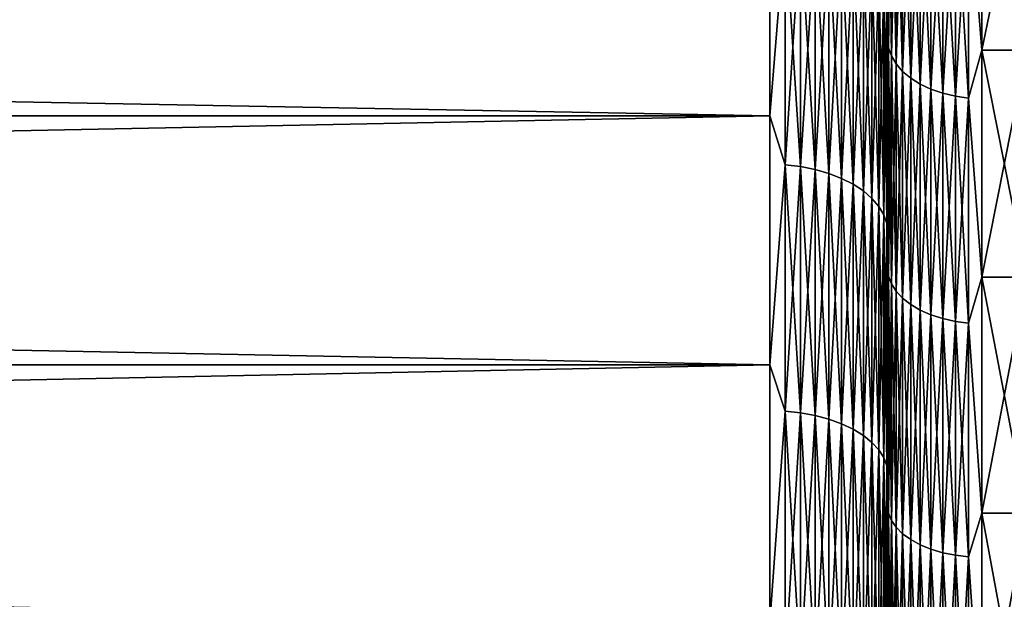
# Model space of a CAD drawing. Header units: metres. Extents: x -2 to 102, y -85 to 102.
# Tile 137 of 256: x 61.2 to 65.38, y 12.35 to 14.81. Entities that reach past the tile are written whole.
import ezdxf

# ---------------------------------------------------------------- set-up
doc = ezdxf.new("R2010")
doc.units = ezdxf.units.M
doc.layers.add('solid_21064300', color=7, linetype='CONTINUOUS')

msp = doc.modelspace()

# ---------------------------------------------------------------- linework, layer by layer
at = {"layer": 'solid_21064300'}
for points in [[(64.883995, 15.619905, -17.347662), (64.883995, 14.690593, -18.141371), (64.879997, 14.928627, -18.019253)], [(64.883995, 14.690593, 18.141371), (64.883995, 15.619905, 17.347662), (64.879997, 14.928626, 18.019255)], [(64.896072, 14.655453, -18.097977), (64.883995, 14.690593, -18.141371), (64.883995, 15.619905, -17.347662)], [(64.896072, 15.582543, -17.306168), (64.896072, 14.655453, -18.097977), (64.883995, 15.619905, -17.347662)], [(64.896072, 15.582543, 17.306168), (64.883995, 15.619905, 17.347662), (64.883995, 14.690593, 18.141371)], [(65.223076, 15.392728, 17.095356), (65.279999, 14.679616, 17.706182), (65.279999, 15.601172, 16.899805)], [(65.223076, 15.392728, -17.095356), (65.279999, 15.601172, -16.899805), (65.279999, 14.679616, -17.706182)], [(65.279999, 15.601172, -16.899805), (65.470001, 15.601027, -16.899923), (65.470001, 14.679672, -17.706108)], [(65.279999, 14.679616, -17.706182), (65.279999, 15.601172, -16.899805), (65.470001, 14.679672, -17.706108)], [(65.279999, 15.601172, 16.899805), (65.279999, 14.679616, 17.706182), (65.470001, 15.601027, 16.899923)], [(65.279999, 14.679616, 17.706182), (65.470001, 14.679672, 17.706108), (65.470001, 15.601027, 16.899923)], [(64.896072, 14.655453, 18.097977), (64.896072, 15.582543, 17.306168), (64.883995, 14.690593, 18.141371)], [(64.915977, 14.621755, -18.056362), (64.896072, 14.655453, -18.097977), (64.896072, 15.582543, -17.306168)], [(64.915977, 15.546713, -17.266375), (64.915977, 14.621755, -18.056362), (64.896072, 15.582543, -17.306168)], [(64.915977, 15.546713, 17.266375), (64.896072, 15.582543, 17.306168), (64.896072, 14.655453, 18.097977)], [(64.915977, 14.621755, 18.056362), (64.915977, 15.546713, 17.266375), (64.896072, 14.655453, 18.097977)], [(64.943314, 14.590184, -18.017376), (64.915977, 14.621755, -18.056362), (64.915977, 15.546713, -17.266375)], [(64.943314, 15.513145, -17.229094), (64.943314, 14.590184, -18.017376), (64.915977, 15.546713, -17.266375)], [(64.943314, 15.513145, 17.229094), (64.915977, 15.546713, 17.266375), (64.915977, 14.621755, 18.056362)], [(64.943314, 14.590184, 18.017376), (64.943314, 15.513145, 17.229094), (64.915977, 14.621755, 18.056362)], [(64.977516, 14.561386, -17.981813), (64.943314, 14.590184, -18.017376), (64.943314, 15.513145, -17.229094)], [(64.977516, 15.482526, -17.195087), (64.977516, 14.561386, -17.981813), (64.943314, 15.513145, -17.229094)], [(64.977516, 15.482526, 17.195087), (64.943314, 15.513145, 17.229094), (64.943314, 14.590184, 18.017376)], [(64.977516, 14.561386, 17.981813), (64.977516, 15.482526, 17.195087), (64.943314, 14.590184, 18.017376)], [(65.017883, 14.535948, -17.950401), (64.977516, 14.561386, -17.981813), (64.977516, 15.482526, -17.195087)], [(65.017883, 15.455479, -17.165047), (65.017883, 14.535948, -17.950401), (64.977516, 15.482526, -17.195087)], [(65.017883, 15.455479, 17.165047), (64.977516, 15.482526, 17.195087), (64.977516, 14.561386, 17.981813)], [(65.017883, 14.535948, 17.950401), (65.017883, 15.455479, 17.165047), (64.977516, 14.561386, 17.981813)], [(65.063599, 14.514388, -17.923777), (65.017883, 14.535948, -17.950401), (65.017883, 15.455479, -17.165047)], [(65.063599, 15.432555, -17.139589), (65.063599, 14.514388, -17.923777), (65.017883, 15.455479, -17.165047)], [(65.063599, 15.432555, 17.139589), (65.017883, 15.455479, 17.165047), (65.017883, 14.535948, 17.950401)], [(65.063599, 14.514388, 17.923777), (65.063599, 15.432555, 17.139589), (65.017883, 14.535948, 17.950401)], [(65.113731, 14.497147, -17.902485), (65.063599, 14.514388, -17.923777), (65.063599, 15.432555, -17.139589)], [(65.113731, 15.414223, -17.119228), (65.113731, 14.497147, -17.902485), (65.063599, 15.432555, -17.139589)], [(65.113731, 15.414223, 17.119228), (65.063599, 15.432555, 17.139589), (65.063599, 14.514388, 17.923777)], [(10.5, 15.418452, -19.03997), (64.379997, 15.418349, -19.040075), (64.379997, 14.400739, -19.820917)], [(10.5, 14.400739, -19.820917), (10.5, 15.418452, -19.03997), (64.379997, 14.400739, -19.820917)], [(10.5, 15.418452, 19.03997), (10.5, 14.400739, 19.820917), (64.379997, 15.418349, 19.040075)], [(10.5, 14.400739, 19.820917), (64.379997, 14.400739, 19.820917), (64.379997, 15.418349, 19.040075)], [(64.445267, 15.202277, -19.207581), (64.379997, 14.400739, -19.820917), (64.379997, 15.418349, -19.040075)], [(64.445267, 15.202277, 19.207581), (64.379997, 15.418349, 19.040075), (64.379997, 14.400739, 19.820917)], [(65.113731, 14.497147, 17.902485), (65.113731, 15.414223, 17.119228), (65.063599, 14.514388, 17.923777)], [(65.167252, 14.484576, -17.886961), (65.113731, 14.497147, -17.902485), (65.113731, 15.414223, -17.119228)], [(65.167252, 15.400857, -17.104383), (65.167252, 14.484576, -17.886961), (65.113731, 15.414223, -17.119228)], [(65.167252, 15.400857, 17.104383), (65.113731, 15.414223, 17.119228), (65.113731, 14.497147, 17.902485)], [(65.167252, 14.484576, 17.886961), (65.167252, 15.400857, 17.104383), (65.113731, 14.497147, 17.902485)], [(65.223076, 14.476932, -17.877522), (65.167252, 14.484576, -17.886961), (65.167252, 15.400857, -17.104383)], [(65.223076, 15.392728, -17.095356), (65.223076, 14.476932, -17.877522), (65.167252, 15.400857, -17.104383)], [(65.223076, 15.392728, 17.095356), (65.167252, 15.400857, 17.104383), (65.167252, 14.484576, 17.886961)], [(65.223076, 14.476932, 17.877522), (65.223076, 15.392728, 17.095356), (65.167252, 14.484576, 17.886961)], [(65.223076, 14.476932, 17.877522), (65.279999, 14.679616, 17.706182), (65.223076, 15.392728, 17.095356)], [(65.223076, 15.392728, -17.095356), (65.279999, 14.679616, -17.706182), (65.223076, 14.476932, -17.877522)], [(64.445267, 15.202277, -19.207581), (64.445267, 14.193338, -19.964708), (64.379997, 14.400739, -19.820917)], [(64.445267, 14.193338, 19.964708), (64.445267, 15.202277, 19.207581), (64.379997, 14.400739, 19.820917)], [(64.509476, 14.185935, -19.954294), (64.445267, 14.193338, -19.964708), (64.445267, 15.202277, -19.207581)], [(64.509476, 15.194348, -19.197563), (64.509476, 14.185935, -19.954294), (64.445267, 15.202277, -19.207581)], [(64.509476, 15.194348, 19.197563), (64.445267, 15.202277, 19.207581), (64.445267, 14.193338, 19.964708)], [(64.509476, 14.185935, 19.954294), (64.509476, 15.194348, 19.197563), (64.445267, 14.193338, 19.964708)], [(64.571465, 14.173735, -19.937134), (64.509476, 14.185935, -19.954294), (64.509476, 15.194348, -19.197563)], [(64.571465, 15.181281, -19.181051), (64.571465, 14.173735, -19.937134), (64.509476, 15.194348, -19.197563)], [(64.571465, 15.181281, 19.181051), (64.509476, 15.194348, 19.197563), (64.509476, 14.185935, 19.954294)], [(64.571465, 14.173735, 19.937134), (64.571465, 15.181281, 19.181051), (64.509476, 14.185935, 19.954294)], [(64.630173, 14.156946, -19.913517), (64.571465, 14.173735, -19.937134), (64.571465, 15.181281, -19.181051)], [(64.630173, 15.163299, -19.158333), (64.630173, 14.156946, -19.913517), (64.571465, 15.181281, -19.181051)], [(64.630173, 15.163299, 19.158333), (64.571465, 15.181281, 19.181051), (64.571465, 14.173735, 19.937134)], [(64.630173, 14.156946, 19.913517), (64.630173, 15.163299, 19.158333), (64.571465, 14.173735, 19.937134)], [(64.684586, 14.135857, -19.883852), (64.630173, 14.156946, -19.913517), (64.630173, 15.163299, -19.158333)], [(64.684586, 15.14071, -19.129793), (64.684586, 14.135857, -19.883852), (64.630173, 15.163299, -19.158333)], [(64.684586, 15.14071, 19.129793), (64.630173, 15.163299, 19.158333), (64.630173, 14.156946, 19.913517)], [(64.684586, 14.135857, 19.883852), (64.684586, 15.14071, 19.129793), (64.630173, 14.156946, 19.913517)], [(64.733788, 14.110828, -19.848648), (64.684586, 14.135857, -19.883852), (64.684586, 15.14071, -19.129793)], [(64.733788, 15.113902, -19.095922), (64.733788, 14.110828, -19.848648), (64.684586, 15.14071, -19.129793)], [(64.733788, 15.113902, 19.095922), (64.684586, 15.14071, 19.129793), (64.684586, 14.135857, 19.883852)], [(64.733788, 14.110828, 19.848648), (64.733788, 15.113902, 19.095922), (64.684586, 14.135857, 19.883852)], [(64.776917, 14.082291, -19.808504), (64.733788, 14.110828, -19.848648), (64.733788, 15.113902, -19.095922)], [(64.776917, 15.083336, -19.057302), (64.776917, 14.082291, -19.808504), (64.733788, 15.113902, -19.095922)], [(64.776917, 15.083336, 19.057302), (64.733788, 15.113902, 19.095922), (64.733788, 14.110828, 19.848648)], [(64.875809, 14.934728, 18.869541), (64.879997, 14.099415, 19.421804), (64.879997, 15.096893, 18.656923)], [(64.875809, 14.934728, -18.869541), (64.879997, 15.096893, -18.656923), (64.879997, 14.099416, -19.421804)], [(64.879997, 14.928626, 18.019255), (64.879997, 15.096893, 18.656923), (64.879997, 14.099415, 19.421804)], [(64.879997, 14.928627, -18.019253), (64.879997, 14.099416, -19.421804), (64.879997, 15.096893, -18.656923)], [(64.776917, 14.082291, 19.808504), (64.776917, 15.083336, 19.057302), (64.733788, 14.110828, 19.848648)], [(64.81324, 14.050732, -19.764114), (64.776917, 14.082291, -19.808504), (64.776917, 15.083336, -19.057302)], [(64.81324, 15.049534, -19.014595), (64.81324, 14.050732, -19.764114), (64.776917, 15.083336, -19.057302)], [(64.81324, 15.049534, 19.014595), (64.776917, 15.083336, 19.057302), (64.776917, 14.082291, 19.808504)], [(64.81324, 14.050732, 19.764114), (64.81324, 15.049534, 19.014595), (64.776917, 14.082291, 19.808504)], [(64.84214, 14.016693, -19.716234), (64.81324, 14.050732, -19.764114), (64.81324, 15.049534, -19.014595)], [(64.84214, 15.013076, -18.968531), (64.84214, 14.016693, -19.716234), (64.81324, 15.049534, -19.014595)], [(64.84214, 15.013076, 18.968531), (64.81324, 15.049534, 19.014595), (64.81324, 14.050732, 19.764114)], [(64.84214, 14.016693, 19.716234), (64.84214, 15.013076, 18.968531), (64.81324, 14.050732, 19.764114)], [(64.863113, 13.98076, -19.665689), (64.84214, 14.016693, -19.716234), (64.84214, 15.013076, -18.968531)], [(64.863113, 14.974587, -18.919901), (64.863113, 13.98076, -19.665689), (64.84214, 15.013076, -18.968531)], [(64.863113, 14.974587, 18.919901), (64.84214, 15.013076, 18.968531), (64.84214, 14.016693, 19.716234)], [(64.863113, 13.98076, 19.665689), (64.863113, 14.974587, 18.919901), (64.84214, 14.016693, 19.716234)], [(64.875809, 13.943545, -19.613342), (64.863113, 13.98076, -19.665689), (64.863113, 14.974587, -18.919901)], [(64.875809, 14.934728, -18.869541), (64.875809, 13.943545, -19.613342), (64.863113, 14.974587, -18.919901)], [(64.875809, 14.934728, 18.869541), (64.863113, 14.974587, 18.919901), (64.863113, 13.98076, 19.665689)], [(64.875809, 13.943545, 19.613342), (64.875809, 14.934728, 18.869541), (64.863113, 13.98076, 19.665689)], [(64.875809, 13.943545, 19.613342), (64.879997, 14.099415, 19.421804), (64.875809, 14.934728, 18.869541)], [(64.875809, 14.934728, -18.869541), (64.879997, 14.099416, -19.421804), (64.875809, 13.943545, -19.613342)], [(64.879997, 14.928627, -18.019253), (64.879997, 13.947654, -18.788897), (64.879997, 14.099416, -19.421804)], [(64.883995, 14.690593, -18.141371), (64.879997, 13.947654, -18.788897), (64.879997, 14.928627, -18.019253)], [(64.879997, 13.947654, 18.788897), (64.879997, 14.928626, 18.019255), (64.879997, 14.099415, 19.421804)], [(64.883995, 14.690593, 18.141371), (64.879997, 14.928626, 18.019255), (64.879997, 13.947654, 18.788897)], [(64.883995, 14.690593, -18.141371), (64.883995, 13.721014, -18.885355), (64.879997, 13.947654, -18.788897)], [(64.883995, 13.721014, 18.885355), (64.883995, 14.690593, 18.141371), (64.879997, 13.947654, 18.788897)], [(64.896072, 13.688193, -18.840181), (64.883995, 13.721014, -18.885355), (64.883995, 14.690593, -18.141371)], [(64.896072, 14.655453, -18.097977), (64.896072, 13.688193, -18.840181), (64.883995, 14.690593, -18.141371)], [(64.896072, 14.655453, 18.097977), (64.883995, 14.690593, 18.141371), (64.883995, 13.721014, 18.885355)], [(65.223076, 14.476932, 17.877522), (65.279999, 13.716449, 18.462368), (65.279999, 14.679616, 17.706182)], [(65.223076, 14.476932, -17.877522), (65.279999, 14.679616, -17.706182), (65.279999, 13.716449, -18.462368)], [(65.279999, 14.679616, -17.706182), (65.470001, 14.679672, -17.706108), (65.470001, 13.716537, -18.462301)], [(65.279999, 13.716449, 18.462368), (65.470001, 13.716537, 18.462301), (65.470001, 14.679672, 17.706108)], [(65.279999, 14.679616, 17.706182), (65.279999, 13.716449, 18.462368), (65.470001, 14.679672, 17.706108)], [(65.279999, 13.716449, -18.462368), (65.279999, 14.679616, -17.706182), (65.470001, 13.716537, -18.462301)], [(64.896072, 13.688193, 18.840181), (64.896072, 14.655453, 18.097977), (64.883995, 13.721014, 18.885355)], [(64.915977, 13.656719, -18.796862), (64.896072, 13.688193, -18.840181), (64.896072, 14.655453, -18.097977)], [(64.915977, 14.621755, -18.056362), (64.915977, 13.656719, -18.796862), (64.896072, 14.655453, -18.097977)], [(64.915977, 14.621755, 18.056362), (64.896072, 14.655453, 18.097977), (64.896072, 13.688193, 18.840181)], [(64.915977, 13.656719, 18.796862), (64.915977, 14.621755, 18.056362), (64.896072, 13.688193, 18.840181)], [(64.943314, 13.627233, -18.756275), (64.915977, 13.656719, -18.796862), (64.915977, 14.621755, -18.056362)], [(64.943314, 14.590184, -18.017376), (64.943314, 13.627233, -18.756275), (64.915977, 14.621755, -18.056362)], [(64.943314, 14.590184, 18.017376), (64.915977, 14.621755, 18.056362), (64.915977, 13.656719, 18.796862)], [(64.943314, 13.627233, 18.756275), (64.943314, 14.590184, 18.017376), (64.915977, 13.656719, 18.796862)], [(64.977516, 13.600335, -18.719255), (64.943314, 13.627233, -18.756275), (64.943314, 14.590184, -18.017376)], [(64.977516, 14.561386, -17.981813), (64.977516, 13.600335, -18.719255), (64.943314, 14.590184, -18.017376)], [(64.977516, 14.561386, 17.981813), (64.943314, 14.590184, 18.017376), (64.943314, 13.627233, 18.756275)], [(64.977516, 13.600335, 18.719255), (64.977516, 14.561386, 17.981813), (64.943314, 13.627233, 18.756275)], [(65.017883, 13.576575, -18.686554), (64.977516, 13.600335, -18.719255), (64.977516, 14.561386, -17.981813)], [(65.017883, 14.535948, -17.950401), (65.017883, 13.576575, -18.686554), (64.977516, 14.561386, -17.981813)], [(65.017883, 14.535948, 17.950401), (64.977516, 14.561386, 17.981813), (64.977516, 13.600335, 18.719255)], [(65.017883, 13.576575, 18.686554), (65.017883, 14.535948, 17.950401), (64.977516, 13.600335, 18.719255)], [(65.063599, 13.556438, -18.658836), (65.017883, 13.576575, -18.686554), (65.017883, 14.535948, -17.950401)], [(65.063599, 14.514388, -17.923777), (65.063599, 13.556438, -18.658836), (65.017883, 14.535948, -17.950401)], [(65.063599, 14.514388, 17.923777), (65.017883, 14.535948, 17.950401), (65.017883, 13.576575, 18.686554)], [(65.063599, 13.556438, 18.658836), (65.063599, 14.514388, 17.923777), (65.017883, 13.576575, 18.686554)], [(65.113731, 13.540336, -18.636673), (65.063599, 13.556438, -18.658836), (65.063599, 14.514388, -17.923777)], [(65.113731, 14.497147, -17.902485), (65.113731, 13.540336, -18.636673), (65.063599, 14.514388, -17.923777)], [(65.113731, 14.497147, 17.902485), (65.063599, 14.514388, 17.923777), (65.063599, 13.556438, 18.658836)], [(65.113731, 13.540336, 18.636673), (65.113731, 14.497147, 17.902485), (65.063599, 13.556438, 18.658836)], [(65.167252, 13.528594, -18.620512), (65.113731, 13.540336, -18.636673), (65.113731, 14.497147, -17.902485)], [(65.167252, 14.484576, -17.886961), (65.167252, 13.528594, -18.620512), (65.113731, 14.497147, -17.902485)], [(65.167252, 14.484576, 17.886961), (65.113731, 14.497147, 17.902485), (65.113731, 13.540336, 18.636673)], [(65.167252, 13.528594, 18.620512), (65.167252, 14.484576, 17.886961), (65.113731, 13.540336, 18.636673)], [(65.223076, 13.521454, -18.610685), (65.167252, 13.528594, -18.620512), (65.167252, 14.484576, -17.886961)], [(65.223076, 14.476932, -17.877522), (65.223076, 13.521454, -18.610685), (65.167252, 14.484576, -17.886961)], [(65.223076, 14.476932, 17.877522), (65.167252, 14.484576, 17.886961), (65.167252, 13.528594, 18.620512)], [(65.223076, 13.521454, 18.610685), (65.223076, 14.476932, 17.877522), (65.167252, 13.528594, 18.620512)], [(65.223076, 13.521454, 18.610685), (65.279999, 13.716449, 18.462368), (65.223076, 14.476932, 17.877522)], [(65.223076, 14.476932, -17.877522), (65.279999, 13.716449, -18.462368), (65.223076, 13.521454, -18.610685)], [(10.5, 14.400739, -19.820917), (64.379997, 14.400739, -19.820917), (64.379997, 13.343657, -20.547428)], [(10.5, 13.343524, -20.547495), (10.5, 14.400739, -19.820917), (64.379997, 13.343657, -20.547428)], [(10.5, 13.343524, 20.547495), (64.379997, 13.343657, 20.547428), (64.379997, 14.400739, 19.820917)], [(10.5, 14.400739, 19.820917), (10.5, 13.343524, 20.547495), (64.379997, 14.400739, 19.820917)], [(64.445267, 14.193338, -19.964708), (64.379997, 13.343657, -20.547428), (64.379997, 14.400739, -19.820917)], [(64.445267, 14.193338, 19.964708), (64.379997, 14.400739, 19.820917), (64.379997, 13.343657, 20.547428)], [(64.445267, 14.193338, -19.964708), (64.445267, 13.146761, -20.668892), (64.379997, 13.343657, -20.547428)], [(64.445267, 13.146761, 20.668892), (64.445267, 14.193338, 19.964708), (64.379997, 13.343657, 20.547428)], [(64.509476, 13.139904, -20.658112), (64.445267, 13.146761, -20.668892), (64.445267, 14.193338, -19.964708)], [(64.509476, 14.185935, -19.954294), (64.509476, 13.139904, -20.658112), (64.445267, 14.193338, -19.964708)], [(64.509476, 14.185935, 19.954294), (64.445267, 14.193338, 19.964708), (64.445267, 13.146761, 20.668892)], [(64.509476, 13.139904, 20.658112), (64.509476, 14.185935, 19.954294), (64.445267, 13.146761, 20.668892)], [(64.571465, 13.128603, -20.640345), (64.509476, 13.139904, -20.658112), (64.509476, 14.185935, -19.954294)], [(64.571465, 14.173735, -19.937134), (64.571465, 13.128603, -20.640345), (64.509476, 14.185935, -19.954294)], [(64.571465, 14.173735, 19.937134), (64.509476, 14.185935, 19.954294), (64.509476, 13.139904, 20.658112)], [(64.571465, 13.128603, 20.640345), (64.571465, 14.173735, 19.937134), (64.509476, 13.139904, 20.658112)], [(64.630173, 13.113052, -20.615896), (64.571465, 13.128603, -20.640345), (64.571465, 14.173735, -19.937134)], [(64.630173, 14.156946, -19.913517), (64.630173, 13.113052, -20.615896), (64.571465, 14.173735, -19.937134)], [(64.630173, 14.156946, 19.913517), (64.571465, 14.173735, 19.937134), (64.571465, 13.128603, 20.640345)], [(64.630173, 13.113052, 20.615896), (64.630173, 14.156946, 19.913517), (64.571465, 13.128603, 20.640345)], [(64.684586, 13.093518, -20.585184), (64.630173, 13.113052, -20.615896), (64.630173, 14.156946, -19.913517)], [(64.684586, 14.135857, -19.883852), (64.684586, 13.093518, -20.585184), (64.630173, 14.156946, -19.913517)], [(64.684586, 14.135857, 19.883852), (64.630173, 14.156946, 19.913517), (64.630173, 13.113052, 20.615896)], [(64.684586, 13.093518, 20.585184), (64.684586, 14.135857, 19.883852), (64.630173, 13.113052, 20.615896)], [(64.733788, 13.070335, -20.548738), (64.684586, 13.093518, -20.585184), (64.684586, 14.135857, -19.883852)], [(64.733788, 14.110828, -19.848648), (64.733788, 13.070335, -20.548738), (64.684586, 14.135857, -19.883852)], [(64.733788, 14.110828, 19.848648), (64.684586, 14.135857, 19.883852), (64.684586, 13.093518, 20.585184)], [(64.733788, 13.070335, 20.548738), (64.733788, 14.110828, 19.848648), (64.684586, 13.093518, 20.585184)], [(64.776917, 13.043901, -20.507179), (64.733788, 13.070335, -20.548738), (64.733788, 14.110828, -19.848648)], [(64.776917, 14.082291, -19.808504), (64.776917, 13.043901, -20.507179), (64.733788, 14.110828, -19.848648)], [(64.776917, 14.082291, 19.808504), (64.733788, 14.110828, 19.848648), (64.733788, 13.070335, 20.548738)], [(64.875809, 13.943545, -19.613342), (64.879997, 14.099416, -19.421804), (64.879997, 13.063002, -20.13341)], [(64.875809, 13.943545, 19.613342), (64.879997, 13.063002, 20.133411), (64.879997, 14.099415, 19.421804)], [(64.879997, 13.947654, -18.788897), (64.879997, 13.063002, -20.13341), (64.879997, 14.099416, -19.421804)], [(64.879997, 13.947654, 18.788897), (64.879997, 14.099415, 19.421804), (64.879997, 13.063002, 20.133411)], [(64.776917, 13.043901, 20.507179), (64.776917, 14.082291, 19.808504), (64.733788, 13.070335, 20.548738)], [(64.81324, 13.014669, -20.461222), (64.776917, 13.043901, -20.507179), (64.776917, 14.082291, -19.808504)], [(64.81324, 14.050732, -19.764114), (64.81324, 13.014669, -20.461222), (64.776917, 14.082291, -19.808504)], [(64.81324, 14.050732, 19.764114), (64.776917, 14.082291, 19.808504), (64.776917, 13.043901, 20.507179)], [(64.81324, 13.014669, 20.461222), (64.81324, 14.050732, 19.764114), (64.776917, 13.043901, 20.507179)], [(64.84214, 12.983141, -20.411655), (64.81324, 13.014669, -20.461222), (64.81324, 14.050732, -19.764114)], [(64.84214, 14.016693, -19.716234), (64.84214, 12.983141, -20.411655), (64.81324, 14.050732, -19.764114)], [(64.84214, 14.016693, 19.716234), (64.81324, 14.050732, 19.764114), (64.81324, 13.014669, 20.461222)], [(64.84214, 12.983141, 20.411655), (64.84214, 14.016693, 19.716234), (64.81324, 13.014669, 20.461222)], [(64.863113, 12.949857, -20.359325), (64.84214, 12.983141, -20.411655), (64.84214, 14.016693, -19.716234)], [(64.863113, 13.98076, -19.665689), (64.863113, 12.949857, -20.359325), (64.84214, 14.016693, -19.716234)], [(64.863113, 13.98076, 19.665689), (64.84214, 14.016693, 19.716234), (64.84214, 12.983141, 20.411655)], [(64.863113, 12.949857, 20.359325), (64.863113, 13.98076, 19.665689), (64.84214, 12.983141, 20.411655)], [(64.875809, 12.915387, -20.305134), (64.863113, 12.949857, -20.359325), (64.863113, 13.98076, -19.665689)], [(64.875809, 13.943545, -19.613342), (64.875809, 12.915387, -20.305134), (64.863113, 13.98076, -19.665689)], [(64.875809, 13.943545, 19.613342), (64.863113, 13.98076, 19.665689), (64.863113, 12.949857, 20.359325)], [(64.875809, 12.915387, 20.305134), (64.875809, 13.943545, 19.613342), (64.863113, 12.949857, 20.359325)], [(64.875809, 12.915387, 20.305134), (64.879997, 13.063002, 20.133411), (64.875809, 13.943545, 19.613342)], [(64.875809, 13.943545, -19.613342), (64.879997, 13.063002, -20.13341), (64.875809, 12.915387, -20.305134)], [(64.879997, 12.927758, 19.504608), (64.879997, 13.947654, 18.788897), (64.879997, 13.063002, 20.133411)], [(64.879997, 13.947654, -18.788897), (64.879997, 12.927758, -19.504608), (64.879997, 13.063002, -20.13341)], [(64.883995, 13.721014, -18.885355), (64.879997, 12.927758, -19.504608), (64.879997, 13.947654, -18.788897)], [(64.883995, 13.721014, 18.885355), (64.879997, 13.947654, 18.788897), (64.879997, 12.927758, 19.504608)], [(64.883995, 13.721014, -18.885355), (64.883995, 12.713826, -19.577576), (64.879997, 12.927758, -19.504608)], [(64.883995, 12.713826, 19.577576), (64.883995, 13.721014, 18.885355), (64.879997, 12.927758, 19.504608)], [(64.896072, 12.683415, -19.530746), (64.883995, 12.713826, -19.577576), (64.883995, 13.721014, -18.885355)], [(64.896072, 13.688193, -18.840181), (64.896072, 12.683415, -19.530746), (64.883995, 13.721014, -18.885355)], [(64.896072, 13.688193, 18.840181), (64.883995, 13.721014, 18.885355), (64.883995, 12.713826, 19.577576)], [(65.223076, 13.521454, 18.610685), (65.279999, 12.714401, 19.16622), (65.279999, 13.716449, 18.462368)], [(65.223076, 13.521454, -18.610685), (65.279999, 13.716449, -18.462368), (65.279999, 12.714401, -19.16622)], [(65.279999, 13.716449, -18.462368), (65.470001, 13.716537, -18.462301), (65.470001, 12.714243, -19.166309)], [(65.279999, 12.714401, 19.16622), (65.470001, 12.714243, 19.166309), (65.470001, 13.716537, 18.462301)], [(65.279999, 13.716449, 18.462368), (65.279999, 12.714401, 19.16622), (65.470001, 13.716537, 18.462301)], [(65.279999, 12.714401, -19.16622), (65.279999, 13.716449, -18.462368), (65.470001, 12.714243, -19.166309)], [(64.896072, 12.683415, 19.530746), (64.896072, 13.688193, 18.840181), (64.883995, 12.713826, 19.577576)], [(64.915977, 12.654251, -19.485838), (64.896072, 12.683415, -19.530746), (64.896072, 13.688193, -18.840181)], [(64.915977, 13.656719, -18.796862), (64.915977, 12.654251, -19.485838), (64.896072, 13.688193, -18.840181)], [(64.915977, 13.656719, 18.796862), (64.896072, 13.688193, 18.840181), (64.896072, 12.683415, 19.530746)], [(64.915977, 12.654251, 19.485838), (64.915977, 13.656719, 18.796862), (64.896072, 12.683415, 19.530746)], [(64.943314, 12.626929, -19.443766), (64.915977, 12.654251, -19.485838), (64.915977, 13.656719, -18.796862)], [(64.943314, 13.627233, -18.756275), (64.943314, 12.626929, -19.443766), (64.915977, 13.656719, -18.796862)], [(64.943314, 13.627233, 18.756275), (64.915977, 13.656719, 18.796862), (64.915977, 12.654251, 19.485838)], [(64.943314, 12.626929, 19.443766), (64.943314, 13.627233, 18.756275), (64.915977, 12.654251, 19.485838)], [(64.977516, 12.602006, -19.405388), (64.943314, 12.626929, -19.443766), (64.943314, 13.627233, -18.756275)], [(64.977516, 13.600335, -18.719255), (64.977516, 12.602006, -19.405388), (64.943314, 13.627233, -18.756275)], [(64.977516, 13.600335, 18.719255), (64.943314, 13.627233, 18.756275), (64.943314, 12.626929, 19.443766)], [(64.977516, 12.602006, 19.405388), (64.977516, 13.600335, 18.719255), (64.943314, 12.626929, 19.443766)], [(65.017883, 12.57999, -19.371487), (64.977516, 12.602006, -19.405388), (64.977516, 13.600335, -18.719255)], [(65.017883, 13.576575, -18.686554), (65.017883, 12.57999, -19.371487), (64.977516, 13.600335, -18.719255)], [(65.017883, 13.576575, 18.686554), (64.977516, 13.600335, 18.719255), (64.977516, 12.602006, 19.405388)], [(65.017883, 12.57999, 19.371487), (65.017883, 13.576575, 18.686554), (64.977516, 12.602006, 19.405388)], [(65.063599, 12.561332, -19.342754), (65.017883, 12.57999, -19.371487), (65.017883, 13.576575, -18.686554)], [(65.063599, 13.556438, -18.658836), (65.063599, 12.561332, -19.342754), (65.017883, 13.576575, -18.686554)], [(65.063599, 13.556438, 18.658836), (65.017883, 13.576575, 18.686554), (65.017883, 12.57999, 19.371487)], [(65.063599, 12.561332, 19.342754), (65.063599, 13.556438, 18.658836), (65.017883, 12.57999, 19.371487)], [(65.113731, 12.546411, -19.319778), (65.063599, 12.561332, -19.342754), (65.063599, 13.556438, -18.658836)], [(65.113731, 13.540336, -18.636673), (65.113731, 12.546411, -19.319778), (65.063599, 13.556438, -18.658836)], [(65.113731, 13.540336, 18.636673), (65.063599, 13.556438, 18.658836), (65.063599, 12.561332, 19.342754)], [(65.113731, 12.546411, 19.319778), (65.113731, 13.540336, 18.636673), (65.063599, 12.561332, 19.342754)], [(65.167252, 12.535531, -19.303026), (65.113731, 12.546411, -19.319778), (65.113731, 13.540336, -18.636673)], [(65.167252, 13.528594, -18.620512), (65.167252, 12.535531, -19.303026), (65.113731, 13.540336, -18.636673)], [(65.167252, 13.528594, 18.620512), (65.113731, 13.540336, 18.636673), (65.113731, 12.546411, 19.319778)], [(65.167252, 12.535531, 19.303026), (65.167252, 13.528594, 18.620512), (65.113731, 12.546411, 19.319778)], [(65.223076, 12.528915, -19.292837), (65.167252, 12.535531, -19.303026), (65.167252, 13.528594, -18.620512)], [(65.223076, 13.521454, -18.610685), (65.223076, 12.528915, -19.292837), (65.167252, 13.528594, -18.620512)], [(65.223076, 13.521454, 18.610685), (65.167252, 13.528594, 18.620512), (65.167252, 12.535531, 19.303026)], [(65.223076, 12.528915, 19.292837), (65.223076, 13.521454, 18.610685), (65.167252, 12.535531, 19.303026)], [(65.223076, 12.528915, 19.292837), (65.279999, 12.714401, 19.16622), (65.223076, 13.521454, 18.610685)], [(65.223076, 13.521454, -18.610685), (65.279999, 12.714401, -19.16622), (65.223076, 12.528915, -19.292837)], [(10.5, 13.343524, -20.547495), (64.379997, 13.343657, -20.547428), (64.379997, 12.25, -21.217623)], [(10.5, 12.250118, 21.217535), (64.379997, 12.25, 21.217623), (64.379997, 13.343657, 20.547428)], [(10.5, 13.343524, 20.547495), (10.5, 12.250118, 21.217535), (64.379997, 13.343657, 20.547428)], [(10.5, 12.250118, -21.217535), (10.5, 13.343524, -20.547495), (64.379997, 12.25, -21.217623)], [(64.445267, 13.146761, -20.668892), (64.379997, 12.25, -21.217623), (64.379997, 13.343657, -20.547428)], [(64.445267, 13.146761, 20.668892), (64.379997, 13.343657, 20.547428), (64.379997, 12.25, 21.217623)], [(64.445267, 13.146761, -20.668892), (64.445267, 12.065321, -21.318266), (64.379997, 12.25, -21.217623)], [(64.445267, 12.065321, 21.318266), (64.445267, 13.146761, 20.668892), (64.379997, 12.25, 21.217623)], [(64.509476, 12.059028, -21.307146), (64.445267, 12.065321, -21.318266), (64.445267, 13.146761, -20.668892)], [(64.509476, 13.139904, -20.658112), (64.509476, 12.059028, -21.307146), (64.445267, 13.146761, -20.668892)], [(64.509476, 13.139904, 20.658112), (64.445267, 13.146761, 20.668892), (64.445267, 12.065321, 21.318266)], [(64.509476, 12.059028, 21.307146), (64.509476, 13.139904, 20.658112), (64.445267, 12.065321, 21.318266)], [(64.571465, 12.048656, -21.288822), (64.509476, 12.059028, -21.307146), (64.509476, 13.139904, -20.658112)], [(64.571465, 13.128603, -20.640345), (64.571465, 12.048656, -21.288822), (64.509476, 13.139904, -20.658112)], [(64.571465, 13.128603, 20.640345), (64.509476, 13.139904, 20.658112), (64.509476, 12.059028, 21.307146)], [(64.571465, 12.048656, 21.288822), (64.571465, 13.128603, 20.640345), (64.509476, 12.059028, 21.307146)], [(64.630173, 12.034385, -21.263605), (64.571465, 12.048656, -21.288822), (64.571465, 13.128603, -20.640345)], [(64.630173, 13.113052, -20.615896), (64.630173, 12.034385, -21.263605), (64.571465, 13.128603, -20.640345)], [(64.630173, 13.113052, 20.615896), (64.571465, 13.128603, 20.640345), (64.571465, 12.048656, 21.288822)], [(64.630173, 12.034385, 21.263605), (64.630173, 13.113052, 20.615896), (64.571465, 12.048656, 21.288822)], [(64.684586, 12.016458, -21.23193), (64.630173, 12.034385, -21.263605), (64.630173, 13.113052, -20.615896)], [(64.684586, 13.093518, -20.585184), (64.684586, 12.016458, -21.23193), (64.630173, 13.113052, -20.615896)], [(64.684586, 13.093518, 20.585184), (64.630173, 13.113052, 20.615896), (64.630173, 12.034385, 21.263605)], [(64.684586, 12.016458, 21.23193), (64.684586, 13.093518, 20.585184), (64.630173, 12.034385, 21.263605)], [(64.733788, 11.995182, -21.194336), (64.684586, 12.016458, -21.23193), (64.684586, 13.093518, -20.585184)], [(64.733788, 13.070335, -20.548738), (64.733788, 11.995182, -21.194336), (64.684586, 13.093518, -20.585184)], [(64.733788, 13.070335, 20.548738), (64.684586, 13.093518, 20.585184), (64.684586, 12.016458, 21.23193)], [(64.733788, 11.995182, 21.194336), (64.733788, 13.070335, 20.548738), (64.684586, 12.016458, 21.23193)], [(64.776917, 11.970922, -21.151472), (64.733788, 11.995182, -21.194336), (64.733788, 13.070335, -20.548738)], [(64.776917, 13.043901, -20.507179), (64.776917, 11.970922, -21.151472), (64.733788, 13.070335, -20.548738)], [(64.776917, 13.043901, 20.507179), (64.733788, 13.070335, 20.548738), (64.733788, 11.995182, 21.194336)], [(64.776917, 11.970922, 21.151472), (64.776917, 13.043901, 20.507179), (64.733788, 11.995182, 21.194336)], [(64.81324, 11.944096, -21.104073), (64.776917, 11.970922, -21.151472), (64.776917, 13.043901, -20.507179)], [(64.81324, 13.014669, -20.461222), (64.81324, 11.944096, -21.104073), (64.776917, 13.043901, -20.507179)], [(64.81324, 13.014669, 20.461222), (64.776917, 13.043901, 20.507179), (64.776917, 11.970922, 21.151472)], [(64.875809, 12.915387, 20.305134), (64.879997, 11.990849, 20.78989), (64.879997, 13.063002, 20.133411)], [(64.875809, 12.915387, -20.305134), (64.879997, 13.063002, -20.13341), (64.879997, 11.99085, -20.78989)], [(64.879997, 12.927758, 19.504608), (64.879997, 13.063002, 20.133411), (64.879997, 11.990849, 20.78989)], [(64.879997, 12.927758, -19.504608), (64.879997, 11.99085, -20.78989), (64.879997, 13.063002, -20.13341)], [(64.81324, 11.944096, 21.104073), (64.81324, 13.014669, 20.461222), (64.776917, 11.970922, 21.151472)], [(64.84214, 11.91516, -21.052946), (64.81324, 11.944096, -21.104073), (64.81324, 13.014669, -20.461222)], [(64.84214, 12.983141, -20.411655), (64.84214, 11.91516, -21.052946), (64.81324, 13.014669, -20.461222)], [(64.84214, 12.983141, 20.411655), (64.81324, 13.014669, 20.461222), (64.81324, 11.944096, 21.104073)], [(64.84214, 11.91516, 21.052946), (64.84214, 12.983141, 20.411655), (64.81324, 11.944096, 21.104073)], [(64.863113, 11.884614, -20.998974), (64.84214, 11.91516, -21.052946), (64.84214, 12.983141, -20.411655)], [(64.863113, 12.949857, -20.359325), (64.863113, 11.884614, -20.998974), (64.84214, 12.983141, -20.411655)], [(64.863113, 12.949857, 20.359325), (64.84214, 12.983141, 20.411655), (64.84214, 11.91516, 21.052946)], [(64.863113, 11.884614, 20.998974), (64.863113, 12.949857, 20.359325), (64.84214, 11.91516, 21.052946)], [(64.875809, 11.85298, -20.943079), (64.863113, 11.884614, -20.998974), (64.863113, 12.949857, -20.359325)], [(64.875809, 12.915387, -20.305134), (64.875809, 11.85298, -20.943079), (64.863113, 12.949857, -20.359325)], [(64.875809, 12.915387, 20.305134), (64.863113, 12.949857, 20.359325), (64.863113, 11.884614, 20.998974)], [(64.875809, 11.85298, 20.943079), (64.875809, 12.915387, 20.305134), (64.863113, 11.884614, 20.998974)], [(64.875809, 11.85298, 20.943079), (64.879997, 11.990849, 20.78989), (64.875809, 12.915387, 20.305134)], [(64.875809, 12.915387, -20.305134), (64.879997, 11.99085, -20.78989), (64.875809, 11.85298, -20.943079)], [(64.879997, 11.870359, 20.165667), (64.879997, 12.927758, 19.504608), (64.879997, 11.990849, 20.78989)], [(64.879997, 12.927758, -19.504608), (64.879997, 11.87036, -20.165667), (64.879997, 11.99085, -20.78989)], [(64.883995, 12.713826, -19.577576), (64.879997, 11.87036, -20.165667), (64.879997, 12.927758, -19.504608)], [(64.883995, 12.713826, 19.577576), (64.879997, 12.927758, 19.504608), (64.879997, 11.870359, 20.165667)], [(64.883995, 12.713826, -19.577576), (64.883995, 11.671791, -20.216135), (64.879997, 11.87036, -20.165667)], [(64.883995, 11.671791, 20.216135), (64.883995, 12.713826, 19.577576), (64.879997, 11.870359, 20.165667)], [(64.896072, 11.643873, -20.16778), (64.883995, 11.671791, -20.216135), (64.883995, 12.713826, -19.577576)], [(64.896072, 12.683415, -19.530746), (64.896072, 11.643873, -20.16778), (64.883995, 12.713826, -19.577576)], [(64.896072, 12.683415, 19.530746), (64.883995, 12.713826, 19.577576), (64.883995, 11.671791, 20.216135)], [(65.223076, 12.528915, 19.292837), (65.279999, 11.676313, 19.815744), (65.279999, 12.714401, 19.16622)], [(65.223076, 12.528915, -19.292837), (65.279999, 12.714401, -19.16622), (65.279999, 11.676313, -19.815744)], [(65.279999, 12.714401, -19.16622), (65.470001, 12.714243, -19.166309), (65.470001, 11.676394, -19.815672)], [(65.279999, 11.676313, -19.815744), (65.279999, 12.714401, -19.16622), (65.470001, 11.676394, -19.815672)], [(65.279999, 12.714401, 19.16622), (65.279999, 11.676313, 19.815744), (65.470001, 12.714243, 19.166309)], [(65.279999, 11.676313, 19.815744), (65.470001, 11.676394, 19.815672), (65.470001, 12.714243, 19.166309)], [(64.896072, 11.643873, 20.16778), (64.896072, 12.683415, 19.530746), (64.883995, 11.671791, 20.216135)], [(64.915977, 11.617099, -20.121405), (64.896072, 11.643873, -20.16778), (64.896072, 12.683415, -19.530746)], [(64.915977, 12.654251, -19.485838), (64.915977, 11.617099, -20.121405), (64.896072, 12.683415, -19.530746)], [(64.915977, 12.654251, 19.485838), (64.896072, 12.683415, 19.530746), (64.896072, 11.643873, 20.16778)], [(64.915977, 11.617099, 20.121405), (64.915977, 12.654251, 19.485838), (64.896072, 11.643873, 20.16778)], [(64.943314, 11.592016, -20.077961), (64.915977, 11.617099, -20.121405), (64.915977, 12.654251, -19.485838)], [(64.943314, 12.626929, -19.443766), (64.943314, 11.592016, -20.077961), (64.915977, 12.654251, -19.485838)], [(64.943314, 12.626929, 19.443766), (64.915977, 12.654251, 19.485838), (64.915977, 11.617099, 20.121405)], [(64.943314, 11.592016, 20.077961), (64.943314, 12.626929, 19.443766), (64.915977, 11.617099, 20.121405)], [(64.977516, 11.569136, -20.03833), (64.943314, 11.592016, -20.077961), (64.943314, 12.626929, -19.443766)], [(64.977516, 12.602006, -19.405388), (64.977516, 11.569136, -20.03833), (64.943314, 12.626929, -19.443766)], [(64.977516, 12.602006, 19.405388), (64.943314, 12.626929, 19.443766), (64.943314, 11.592016, 20.077961)], [(64.977516, 11.569136, 20.03833), (64.977516, 12.602006, 19.405388), (64.943314, 11.592016, 20.077961)], [(65.017883, 11.548924, -20.003325), (64.977516, 11.569136, -20.03833), (64.977516, 12.602006, -19.405388)], [(65.017883, 12.57999, -19.371487), (65.017883, 11.548924, -20.003325), (64.977516, 12.602006, -19.405388)], [(65.017883, 12.57999, 19.371487), (64.977516, 12.602006, 19.405388), (64.977516, 11.569136, 20.03833)], [(65.017883, 11.548924, 20.003325), (65.017883, 12.57999, 19.371487), (64.977516, 11.569136, 20.03833)], [(65.063599, 11.531796, -19.973656), (65.017883, 11.548924, -20.003325), (65.017883, 12.57999, -19.371487)], [(65.063599, 12.561332, -19.342754), (65.063599, 11.531796, -19.973656), (65.017883, 12.57999, -19.371487)], [(65.063599, 12.561332, 19.342754), (65.017883, 12.57999, 19.371487), (65.017883, 11.548924, 20.003325)], [(65.063599, 11.531796, 19.973656), (65.063599, 12.561332, 19.342754), (65.017883, 11.548924, 20.003325)], [(65.113731, 11.518097, -19.94993), (65.063599, 11.531796, -19.973656), (65.063599, 12.561332, -19.342754)], [(65.113731, 12.546411, -19.319778), (65.113731, 11.518097, -19.94993), (65.063599, 12.561332, -19.342754)], [(65.113731, 12.546411, 19.319778), (65.063599, 12.561332, 19.342754), (65.063599, 11.531796, 19.973656)], [(65.113731, 11.518097, 19.94993), (65.113731, 12.546411, 19.319778), (65.063599, 11.531796, 19.973656)], [(65.167252, 11.508109, -19.932631), (65.113731, 11.518097, -19.94993), (65.113731, 12.546411, -19.319778)], [(65.167252, 12.535531, -19.303026), (65.167252, 11.508109, -19.932631), (65.113731, 12.546411, -19.319778)], [(65.167252, 12.535531, 19.303026), (65.113731, 12.546411, 19.319778), (65.113731, 11.518097, 19.94993)], [(65.167252, 11.508109, 19.932631), (65.167252, 12.535531, 19.303026), (65.113731, 11.518097, 19.94993)], [(65.223076, 11.502036, -19.92211), (65.167252, 11.508109, -19.932631), (65.167252, 12.535531, -19.303026)], [(65.223076, 12.528915, -19.292837), (65.223076, 11.502036, -19.92211), (65.167252, 12.535531, -19.303026)], [(65.223076, 12.528915, 19.292837), (65.167252, 12.535531, 19.303026), (65.167252, 11.508109, 19.932631)], [(65.223076, 11.502036, 19.92211), (65.223076, 12.528915, 19.292837), (65.167252, 11.508109, 19.932631)], [(65.223076, 11.502036, 19.92211), (65.279999, 11.676313, 19.815744), (65.223076, 12.528915, 19.292837)], [(65.223076, 12.528915, -19.292837), (65.279999, 11.676313, -19.815744), (65.223076, 11.502036, -19.92211)]]:
    msp.add_3dface(points, dxfattribs=at)

doc.saveas('drawing.dxf')
